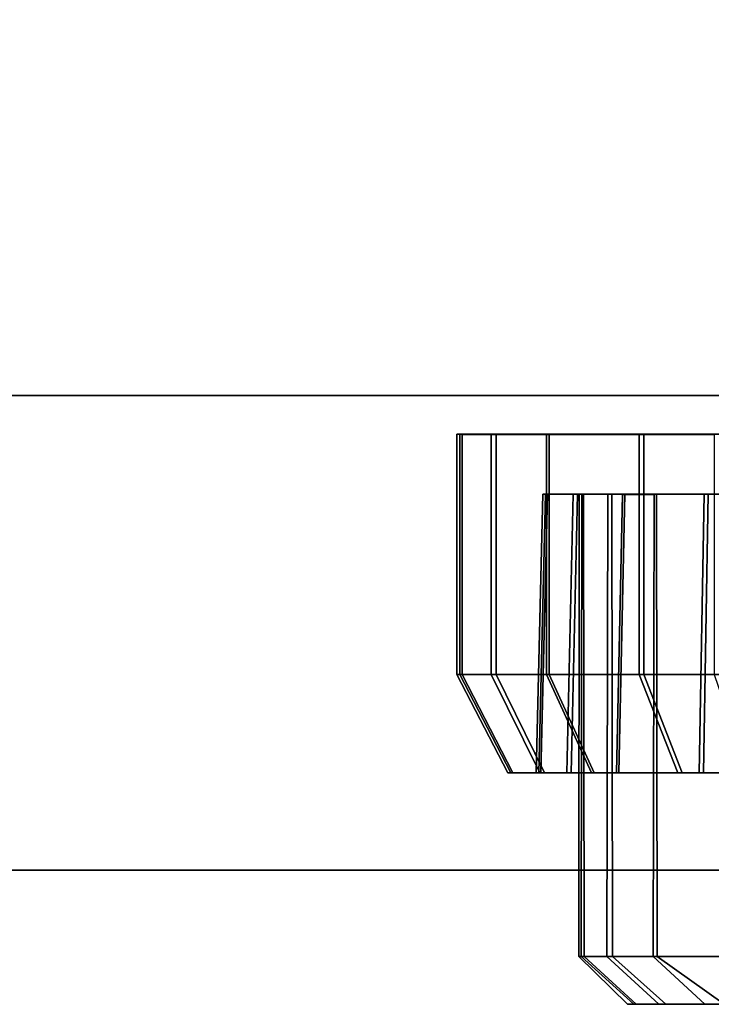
# Model space of a CAD drawing. Extents: x -17.9 to 18, y -14.2 to 13.3.
# Tile 2 of 61: x -14.7 to -13.6, y -13.5 to -11.9. Entities that reach past the tile are written whole.
import ezdxf

# ---------------------------------------------------------------- set-up
doc = ezdxf.new("R2010")
doc.units = 0
doc.layers.add('HDI8056C_KNOBS_-_1', color=252, linetype='CONTINUOUS')
doc.layers.add('RGM8058UC_-_BODY', color=252, linetype='CONTINUOUS')

msp = doc.modelspace()

# ---------------------------------------------------------------- linework, layer by layer
at = {"layer": 'HDI8056C_KNOBS_-_1'}
for points in [[(-13.9999, -12.6133, 3.171), (-14.0083, -12.6132, 2.9829), (-12.8012, -12.613, 2.9555)], [(-14.0083, -12.6132, 2.9829), (-14.0034, -12.6132, 2.8097), (-12.8012, -12.613, 2.9555)], [(-14.0034, -12.9995, 2.8097), (-14.0034, -12.6132, 2.8097), (-14.0083, -12.6132, 2.9829), (-14.0083, -12.9995, 2.9829)], [(-14.0083, -12.9995, 2.9829), (-14.0083, -12.6132, 2.9829), (-13.9999, -12.6133, 3.171), (-13.9999, -12.9995, 3.171)], [(-14.0034, -12.6132, 2.8097), (-13.9532, -12.6133, 2.5989), (-12.8012, -12.613, 2.9555)], [(-13.9532, -12.9995, 2.5989), (-13.9532, -12.6133, 2.5989), (-14.0034, -12.6132, 2.8097), (-14.0034, -12.9995, 2.8097)], [(-13.9453, -12.6133, 3.3611), (-13.9999, -12.6133, 3.171), (-12.8012, -12.613, 2.9555)], [(-13.9999, -12.9995, 3.171), (-13.9999, -12.6133, 3.171), (-13.9453, -12.6133, 3.3611), (-13.9453, -12.9995, 3.3611)], [(-13.9532, -12.6133, 2.5989), (-13.864, -12.6133, 2.3746), (-12.8012, -12.613, 2.9555)], [(-13.864, -12.9996, 2.3746), (-13.864, -12.6133, 2.3746), (-13.9532, -12.6133, 2.5989), (-13.9532, -12.9995, 2.5989)], [(-13.8597, -12.6133, 3.556), (-13.9453, -12.6133, 3.3611), (-12.8012, -12.613, 2.9555)], [(-13.9453, -12.9995, 3.3611), (-13.9453, -12.6133, 3.3611), (-13.8597, -12.6133, 3.556), (-13.8597, -12.9995, 3.556)], [(-13.864, -12.6133, 2.3746), (-13.708, -12.6132, 2.1496), (-12.8012, -12.613, 2.9555)], [(-13.708, -12.9995, 2.1496), (-13.708, -12.6132, 2.1496), (-13.864, -12.6133, 2.3746), (-13.864, -12.9996, 2.3746)], [(-13.7153, -12.6133, 3.7519), (-13.8597, -12.6133, 3.556), (-12.8012, -12.613, 2.9555)], [(-13.8597, -12.9995, 3.556), (-13.8597, -12.6133, 3.556), (-13.7153, -12.6133, 3.7519), (-13.7153, -12.9995, 3.7519)], [(-13.5945, -12.6133, 3.8665), (-13.7153, -12.6133, 3.7519), (-12.8012, -12.613, 2.9555)], [(-13.7153, -12.9995, 3.7519), (-13.7153, -12.6133, 3.7519), (-13.5945, -12.6133, 3.8665), (-13.5945, -12.9996, 3.8665)], [(-13.708, -12.6132, 2.1496), (-13.4978, -12.6132, 1.9664), (-12.8012, -12.613, 2.9555)], [(-13.4978, -12.9994, 1.9664), (-13.4978, -12.6132, 1.9664), (-13.708, -12.6132, 2.1496), (-13.708, -12.9995, 2.1496)], [(-13.8657, -12.7097, 2.8264), (-13.8763, -13.1576, 2.8251), (-13.8807, -13.1576, 2.98), (-13.87, -12.7097, 2.9798)], [(-13.87, -12.7097, 2.9798), (-13.8807, -13.1576, 2.98), (-13.8732, -13.1576, 3.1482), (-13.8626, -12.7097, 3.1463)], [(-13.8213, -12.7097, 2.6397), (-13.8314, -13.1576, 2.6365), (-13.8763, -13.1576, 2.8251), (-13.8657, -12.7097, 2.8264)], [(-13.8626, -12.7097, 3.1463), (-13.8732, -13.1576, 3.1482), (-13.8244, -13.1576, 3.3182), (-13.8143, -12.7097, 3.3146)], [(-13.8077, -12.7097, 2.8334), (-13.8657, -12.7097, 2.8264), (-13.87, -12.7097, 2.9798), (-13.8117, -12.7097, 2.9784)], [(-13.8117, -12.7097, 2.9784), (-13.87, -12.7097, 2.9798), (-13.8626, -12.7097, 3.1463), (-13.8047, -12.7097, 3.1359)], [(-13.7656, -12.7097, 2.6569), (-13.8213, -12.7097, 2.6397), (-13.8657, -12.7097, 2.8264), (-13.8077, -12.7097, 2.8334)], [(-13.8047, -12.7097, 3.1359), (-13.8626, -12.7097, 3.1463), (-13.8143, -12.7097, 3.3146), (-13.759, -12.7097, 3.295)], [(-13.7423, -12.7098, 2.4411), (-13.7516, -13.1576, 2.436), (-13.8314, -13.1576, 2.6365), (-13.8213, -12.7097, 2.6397)], [(-13.8143, -12.7097, 3.3146), (-13.8244, -13.1576, 3.3182), (-13.7478, -13.1576, 3.4925), (-13.7385, -12.7097, 3.4872)], [(-13.6909, -12.7098, 2.4692), (-13.7423, -12.7098, 2.4411), (-13.8213, -12.7097, 2.6397), (-13.7656, -12.7097, 2.6569)], [(-13.759, -12.7097, 3.295), (-13.8143, -12.7097, 3.3146), (-13.7385, -12.7097, 3.4872), (-13.6874, -12.7097, 3.4582)], [(-13.8122, -13.4528, 2.9797), (-13.8117, -12.7097, 2.9784), (-13.8047, -12.7097, 3.1359), (-13.8038, -13.4528, 3.138)], [(-13.8086, -13.4528, 2.8343), (-13.8077, -12.7097, 2.8334), (-13.8117, -12.7097, 2.9784), (-13.8122, -13.4528, 2.9797)], [(-13.8077, -12.7097, 2.8334), (-13.8086, -13.4528, 2.8343), (-13.7673, -13.4528, 2.6575), (-13.7656, -12.7097, 2.6569)], [(-13.8038, -13.4528, 3.138), (-13.8047, -12.7097, 3.1359), (-13.759, -12.7097, 3.295), (-13.7581, -13.4528, 3.2957)], [(-13.6925, -13.4528, 2.4685), (-13.6909, -12.7098, 2.4692), (-13.7656, -12.7097, 2.6569), (-13.7673, -13.4528, 2.6575)], [(-13.7581, -13.4528, 3.2957), (-13.759, -12.7097, 3.295), (-13.6874, -12.7097, 3.4582), (-13.6865, -13.4528, 3.4576)], [(-13.6041, -12.7097, 2.2419), (-13.6121, -13.1575, 2.2348), (-13.7516, -13.1576, 2.436), (-13.7423, -12.7098, 2.4411)], [(-13.7385, -12.7097, 3.4872), (-13.7478, -13.1576, 3.4925), (-13.6187, -13.1576, 3.6677), (-13.6106, -12.7097, 3.6606)], [(-13.5603, -12.7097, 2.2808), (-13.6041, -12.7097, 2.2419), (-13.7423, -12.7098, 2.4411), (-13.6909, -12.7098, 2.4692)], [(-13.6874, -12.7097, 3.4582), (-13.7385, -12.7097, 3.4872), (-13.6106, -12.7097, 3.6606), (-13.5664, -12.7097, 3.6222)], [(-13.5604, -13.4528, 2.2861), (-13.5603, -12.7097, 2.2808), (-13.6909, -12.7098, 2.4692), (-13.6925, -13.4528, 2.4685)], [(-13.6865, -13.4528, 3.4576), (-13.6874, -12.7097, 3.4582), (-13.5664, -12.7097, 3.6222), (-13.5685, -13.4528, 3.6193)], [(-13.6106, -12.7097, 3.6606), (-13.6187, -13.1576, 3.6677), (-13.5106, -13.1576, 3.7702), (-13.5036, -12.7097, 3.7622)], [(-13.418, -12.7096, 2.0796), (-13.4241, -13.1575, 2.0709), (-13.6121, -13.1575, 2.2348), (-13.6041, -12.7097, 2.2419)], [(-13.5664, -12.7097, 3.6222), (-13.6106, -12.7097, 3.6606), (-13.5036, -12.7097, 3.7622), (-13.4653, -12.7097, 3.7181)], [(-13.3843, -12.7096, 2.1274), (-13.418, -12.7096, 2.0796), (-13.6041, -12.7097, 2.2419), (-13.5603, -12.7097, 2.2808)], [(-13.9217, -13.1576, 2.8196), (-14.0034, -12.9995, 2.8097), (-14.0083, -12.9995, 2.9829), (-13.9262, -13.1576, 2.9811)], [(-13.9262, -13.1576, 2.9811), (-14.0083, -12.9995, 2.9829), (-13.9999, -12.9995, 3.171), (-13.9184, -13.1576, 3.1564)], [(-13.8749, -13.1576, 2.6231), (-13.9532, -12.9995, 2.5989), (-14.0034, -12.9995, 2.8097), (-13.9217, -13.1576, 2.8196)], [(-13.9184, -13.1576, 3.1564), (-13.9999, -12.9995, 3.171), (-13.9453, -12.9995, 3.3611), (-13.8675, -13.1576, 3.3335)], [(-13.7917, -13.1576, 2.4141), (-13.864, -12.9996, 2.3746), (-13.9532, -12.9995, 2.5989), (-13.8749, -13.1576, 2.6231)], [(-13.8675, -13.1576, 3.3335), (-13.9453, -12.9995, 3.3611), (-13.8597, -12.9995, 3.556), (-13.7878, -13.1576, 3.5152)], [(-13.6463, -13.1575, 2.2044), (-13.708, -12.9995, 2.1496), (-13.864, -12.9996, 2.3746), (-13.7917, -13.1576, 2.4141)], [(-13.7878, -13.1576, 3.5152), (-13.8597, -12.9995, 3.556), (-13.7153, -12.9995, 3.7519), (-13.6531, -13.1576, 3.6977)], [(-13.6531, -13.1576, 3.6977), (-13.7153, -12.9995, 3.7519), (-13.5945, -12.9996, 3.8665), (-13.5406, -13.1576, 3.8045)], [(-13.4504, -13.1575, 2.0336), (-13.4978, -12.9994, 1.9664), (-13.708, -12.9995, 2.1496), (-13.6463, -13.1575, 2.2044)], [(-13.8763, -13.1576, 2.8251), (-13.9217, -13.1576, 2.8196), (-13.9262, -13.1576, 2.9811), (-13.8807, -13.1576, 2.98)], [(-13.8807, -13.1576, 2.98), (-13.9262, -13.1576, 2.9811), (-13.9184, -13.1576, 3.1564), (-13.8732, -13.1576, 3.1482)], [(-13.8314, -13.1576, 2.6365), (-13.8749, -13.1576, 2.6231), (-13.9217, -13.1576, 2.8196), (-13.8763, -13.1576, 2.8251)], [(-13.8732, -13.1576, 3.1482), (-13.9184, -13.1576, 3.1564), (-13.8675, -13.1576, 3.3335), (-13.8244, -13.1576, 3.3182)], [(-13.7516, -13.1576, 2.436), (-13.7917, -13.1576, 2.4141), (-13.8749, -13.1576, 2.6231), (-13.8314, -13.1576, 2.6365)], [(-13.8244, -13.1576, 3.3182), (-13.8675, -13.1576, 3.3335), (-13.7878, -13.1576, 3.5152), (-13.7478, -13.1576, 3.4925)], [(-13.6121, -13.1575, 2.2348), (-13.6463, -13.1575, 2.2044), (-13.7917, -13.1576, 2.4141), (-13.7516, -13.1576, 2.436)], [(-13.7478, -13.1576, 3.4925), (-13.7878, -13.1576, 3.5152), (-13.6531, -13.1576, 3.6977), (-13.6187, -13.1576, 3.6677)], [(-13.6187, -13.1576, 3.6677), (-13.6531, -13.1576, 3.6977), (-13.5406, -13.1576, 3.8045), (-13.5106, -13.1576, 3.7702)], [(-13.4241, -13.1575, 2.0709), (-13.4504, -13.1575, 2.0336), (-13.6463, -13.1575, 2.2044), (-13.6121, -13.1575, 2.2348)], [(-13.724, -13.5296, 2.8067), (-13.8086, -13.4528, 2.8343), (-13.8122, -13.4528, 2.9797), (-13.734, -13.5296, 2.9549)], [(-13.8122, -13.4528, 2.9797), (-13.8038, -13.4528, 3.138), (-13.7199, -13.5296, 3.1054), (-13.734, -13.5296, 2.9549)], [(-13.8086, -13.4528, 2.8343), (-13.724, -13.5296, 2.8067), (-13.6837, -13.5296, 2.643), (-13.7673, -13.4528, 2.6575)], [(-13.8038, -13.4528, 3.138), (-13.7581, -13.4528, 3.2957), (-13.6724, -13.5296, 3.278), (-13.7199, -13.5296, 3.1054)], [(-13.6925, -13.4528, 2.4685), (-13.7673, -13.4528, 2.6575), (-13.6837, -13.5296, 2.643), (-13.6096, -13.5296, 2.492)], [(-13.7581, -13.4528, 3.2957), (-13.6865, -13.4528, 3.4576), (-13.5788, -13.5296, 3.4582), (-13.6724, -13.5296, 3.278)], [(-13.5604, -13.4528, 2.2861), (-13.6925, -13.4528, 2.4685), (-13.6096, -13.5296, 2.492), (-13.5137, -13.5296, 2.352)], [(-13.6865, -13.4528, 3.4576), (-13.5685, -13.4528, 3.6193), (-13.4997, -13.5296, 3.559), (-13.5788, -13.5296, 3.4582)], [(-13.5496, -13.5296, 3.0726), (-13.55, -13.5296, 2.8888), (-13.734, -13.5296, 2.9549), (-13.7199, -13.5296, 3.1054)], [(-13.734, -13.5296, 2.9549), (-13.55, -13.5296, 2.8888), (-13.5332, -13.5296, 2.7131), (-13.724, -13.5296, 2.8067)], [(-13.724, -13.5296, 2.8067), (-13.5332, -13.5296, 2.7131), (-13.4992, -13.5296, 2.5232), (-13.6837, -13.5296, 2.643)], [(-13.6724, -13.5296, 3.278), (-13.5097, -13.5296, 3.2587), (-13.5496, -13.5296, 3.0726), (-13.7199, -13.5296, 3.1054)], [(-13.4992, -13.5296, 2.5232), (-13.5137, -13.5296, 2.352), (-13.6096, -13.5296, 2.492), (-13.6837, -13.5296, 2.643)], [(-13.4377, -13.5296, 3.4591), (-13.5097, -13.5296, 3.2587), (-13.6724, -13.5296, 3.278), (-13.5788, -13.5296, 3.4582)]]:
    msp.add_3dface(points, dxfattribs=at)
at = {"layer": 'RGM8058UC_-_BODY'}
for points in [[(-17.0517, -10.5613, 7.5263), (-5.6867, -10.5613, 7.5263), (-5.6867, -12.5511, 7.5263), (-17.0517, -12.5511, 7.5263)], [(-17.0517, -12.5511, 0.0396), (-5.6867, -12.5511, 0.0396), (-5.6867, -10.5613, 0.0396), (-17.0517, -10.5613, 0.0396)], [(-5.6867, -12.5511, 0.0396), (-17.0517, -12.5511, 0.0396), (-17.0517, -12.5511, 5.9875), (-5.6867, -12.5511, 5.9875)], [(-17.0517, -13.3138, 5.9875), (-5.6867, -13.3138, 5.9875), (-5.6867, -12.5511, 5.9875), (-17.0517, -12.5511, 5.9875)], [(-17.0517, -12.5511, 7.5263), (-5.6867, -12.5511, 7.5263), (-5.6867, -13.3138, 7.5263), (-17.0517, -13.3138, 7.5263)], [(-17.0517, -13.3138, 5.9875), (-17.0517, -13.3138, 7.5263), (-5.6867, -13.3138, 7.5263), (-5.6867, -13.3138, 5.9875)]]:
    msp.add_3dface(points, dxfattribs=at)

doc.saveas('drawing.dxf')
